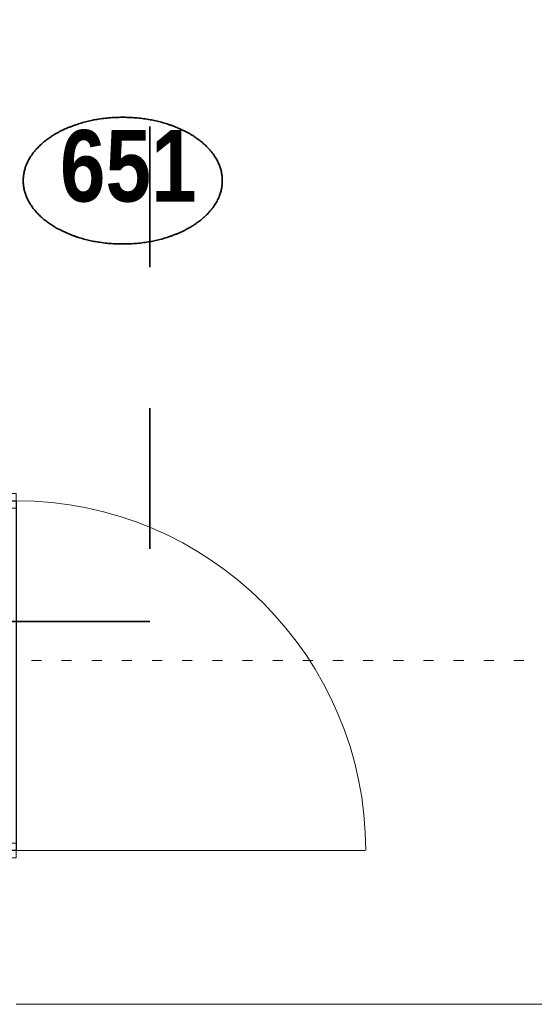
# Model space of a CAD drawing. Header units: millimetres. Extents: x 18442 to 242186, y -49554 to 63508.
# Tile 162 of 175: x 222096 to 223517, y 24452 to 27172. Entities that reach past the tile are written whole.
import ezdxf
from ezdxf.enums import TextEntityAlignment as Align

# ---------------------------------------------------------------- set-up
doc = ezdxf.new("R2010")
doc.units = ezdxf.units.MM
doc.header["$LTSCALE"] = 400
doc.header["$PDMODE"] = 1
doc.header["$PDSIZE"] = 15
for name, pattern in [('STYLE_01', [0.416641, 0.208282, -0.208359]), ('STYLE_05', [0.208282, 0.069427, -0.138855]), ('STYLE_06', [1.041641, 0.625, -0.208282, 0.069427, -0.138931]), ('STYLE_22', [1.944444, 0.972222, -0.972222])]:
    doc.linetypes.add(name, pattern=pattern)
for name, color, linetype, lineweight in [('1800_GRID', 9, 'STYLE_01', 9), ('Detailaanduiding', 5, 'Continuous', 70), ('Fragmentaanduiding', 1, 'STYLE_22', 35), ('Interieur-deur', 43, 'Continuous', 9), ('Interieur-systeemwand glas', 5, 'Continuous', 15), ('Lijn-stramien', 92, 'STYLE_06', 9), ('mat-isolatie', 140, 'Continuous', 15), ('None', 7, 'Continuous', 9)]:
    doc.layers.add(name, color=color, linetype=linetype, lineweight=lineweight)
doc.styles.add('Arial Narrow (bold)', font='ARIALNB.TTF', dxfattribs={"height": 172.861111})
doc.styles.get("Standard").update_dxf_attribs({"font": 'arial.ttf'})

# ---------------------------------------------------------------- blocks, each defined once
blk = doc.blocks.new('Detail')
at = {"layer": 'Detailaanduiding', "color": 1, "linetype": 'Continuous', "lineweight": 35}
blk.add_open_spline([(-134.1, 153.9), (-70.3, 177.4), (77, 177.4), (140.9, 153.9), (204.7, 130.5), (241.5, 89.9), (278.4, 49.3), (278.4, 2.4), (278.4, -44.5), (241.5, -85.1), (204.7, -125.7), (140.9, -149.2), (77, -172.6), (-70.3, -172.6), (-134.1, -149.2), (-198, -125.7), (-234.8, -85.1), (-271.6, -44.5), (-271.6, 2.4), (-271.6, 49.3), (-234.8, 89.9), (-198, 130.5), (-134.1, 153.9)], degree=2, knots=[0, 0, 0, 0.097932, 0.195864, 0.195864, 0.280023, 0.280023, 0.347931, 0.347931, 0.415846, 0.415846, 0.5, 0.5, 0.597932, 0.695864, 0.695864, 0.780023, 0.780023, 0.847931, 0.847931, 0.915846, 0.915846, 1, 1, 1], dxfattribs=at)
at = {"layer": 'Detailaanduiding', "style": 'Arial Narrow (bold)'}
blk.add_attdef('Detail', text='', height=197.6, dxfattribs=at).set_placement((-170.2, 142.2), align=Align.TOP_LEFT)
at = {"layer": 'None', "color": 0, "flags": 1}
blk.add_attdef('Fragment', (-271.6, -528.2), '', height=197.6, dxfattribs=at)
blk = doc.blocks.new('Deur systeemwand 950')
at = {"layer": 'Interieur-deur', "color": 140, "linetype": 'Continuous', "lineweight": 15}
blk.add_line((0, 1063.8), (0, 100), dxfattribs=at)
at = {"layer": 'Interieur-deur', "color": 92, "linetype": 'Continuous', "lineweight": 25}
blk.add_lwpolyline([(-966, 100), (0, 100), (0, 60), (-966, 60)], close=True, dxfattribs=at)
at = {"layer": 'Interieur-deur', "color": 140, "linetype": 'Continuous', "lineweight": 15}
blk.add_arc((0, 100), 966, 90, 180, dxfattribs=at)
at = {"layer": 'Interieur-systeemwand glas', "color": 43, "linetype": 'Continuous', "lineweight": 9}
for points in [[(-986, 100), (-946, 100), (-946, 0), (-986, 0)], [(-20, 100), (20, 100), (20, 0), (-20, 0)]]:
    blk.add_lwpolyline(points, close=True, dxfattribs=at)
at = {"layer": 'Lijn-stramien', "color": 8, "linetype": 'STYLE_05', "lineweight": 5}
for p, q in [((-966, 100), (-966, -476)), ((0, 100), (0, -476))]:
    blk.add_line(p, q, dxfattribs=at)
at = {"layer": 'None', "linetype": 'Continuous', "lineweight": 5}
for p in [(-966, 100), (0, 100)]:
    blk.add_point(p, dxfattribs=at)
blk = doc.blocks.new('*U2414')
at = {"layer": '1800_GRID', "color": 43, "linetype": 'STYLE_05', "lineweight": 9}
blk.add_line((52842, 31650), (36042, 31650), dxfattribs=at)

msp = doc.modelspace()

# ---------------------------------------------------------------- linework, layer by layer
at = {"layer": 'Fragmentaanduiding', "lineweight": 35}
msp.add_lwpolyline([(216381.7849, 29209.87051), (222455.02364, 29209.87051), (222455.02364, 25509.17051), (216381.7849, 25509.87051)], close=True, dxfattribs=at)
at = {"layer": 'Interieur-systeemwand glas', "lineweight": 15}
msp.add_line((222085.99172, 24451.60778), (226865.7257, 24451.60778), dxfattribs=at)

# ---------------------------------------------------------------- block references
at = {"layer": '1800_GRID', "color": 7}
msp.add_blockref('*U2414', (179394.72553, -6248.38115), dxfattribs=at)
at = {"layer": 'Detailaanduiding', "color": 7}
msp.add_blockref('Detail', (222377.11644, 26724.53004), dxfattribs=at).add_auto_attribs({'Detail': '651'})
at = {"layer": 'mat-isolatie', "color": 7, "rotation": 270}
msp.add_blockref('Deur systeemwand 950', (221985.8011, 24876.60375), dxfattribs=at)

doc.saveas('drawing.dxf')
